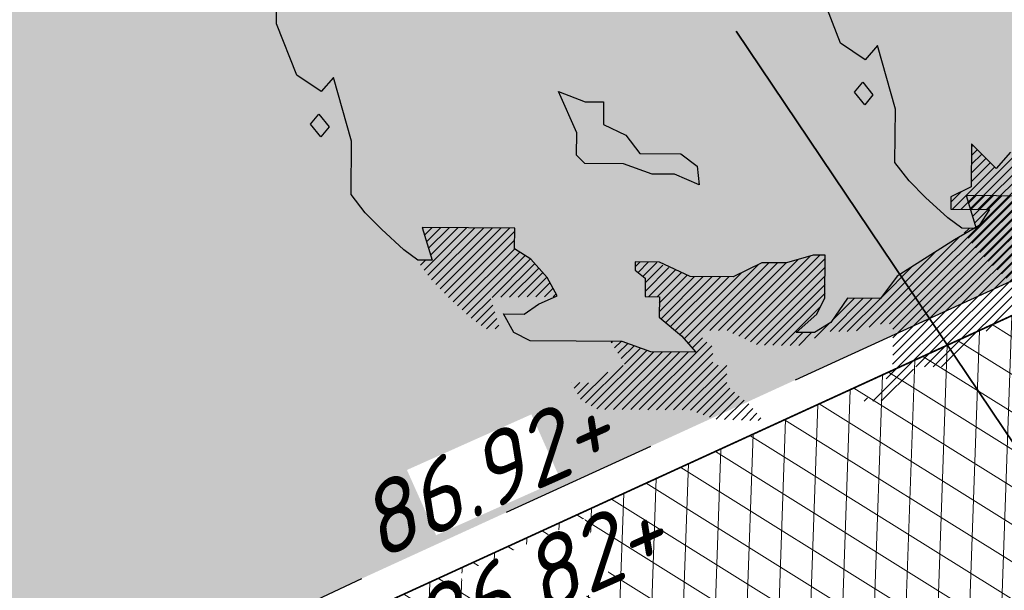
# Model space of a CAD drawing. Header units: metres. Extents: x 195696 to 514079, y 327475 to 328989.
# Tile 56 of 256: x 195936.64 to 195942.83, y 327633.71 to 327637.3. Entities that reach past the tile are written whole.
import ezdxf

# ---------------------------------------------------------------- set-up
doc = ezdxf.new("R2010")
doc.units = ezdxf.units.M
for name, pattern in [('RI-HWA', [7.4, 5, -2.4]), ('VH-RIJWIELPADBAND', [20, 8, -2, 2, -2, 0, -2, 2, -2]), ('VH-TROTTOIRBAND_180-200', [20, 10, -2, 2, -2, 2, -2])]:
    doc.linetypes.add(name, pattern=pattern)
for name, color, linetype, lineweight in [('N-WE-GR-BOOM-S', 74, 'Continuous', 25), ('N-WE-GR-GRAS-A-250', 62, 'Continuous', 18), ('N-WE-GW-TALUD-G', 6, 'Continuous', 18), ('N-WE-RI-HWA_RIOOLLEIDING_BETON_400-G', 150, 'RI-HWA', 35), ('N-WE-VH-GESLOTENVERHARDING-A-200', 252, 'Continuous', 18), ('N-WE-VH-HERSTRATEN-A-200', 252, 'Continuous', 18), ('N-WE-VH-KANTOPSLUITING_OPSLUITBAND_100X200-G', 5, 'Continuous', 13), ('N-WE-VH-KANTOPSLUITING_RIJWIELPADBAND_40 120_250-G', 1, 'VH-RIJWIELPADBAND', 35), ('N-WE-VH-KANTOPSLUITING_TROTTOIRBAND_180 200_250-G', 6, 'VH-TROTTOIRBAND_180-200', 25), ('N-WE-VH-KANTOPSLUITING_VOORKANTBAND-G', 2, 'Continuous', 35), ('N-WE-VH-KANTVERHARDING-G', 5, 'Continuous', 35), ('N-WE-VH-OPENVERHARDING_BETONSTRAATSTEEN_ROOD-A', 13, 'Continuous', 18), ('N-WE-VH-TEGEL-A', 252, 'Continuous', 18), ('X-XX-AL-T18', 7, 'Continuous', 18), ('X-XX-AL-T25', 7, 'Continuous', 25)]:
    doc.layers.add(name, color=color, linetype=linetype, lineweight=lineweight)
doc.styles.add('NLCS-ISO-M250-T18_CURSIEF', font='NLCS-ISO.ttf', dxfattribs={"oblique": 15, "height": 0.45})
doc.styles.add('NLCS-ISO-M250-T25', font='NLCS-ISO.ttf', dxfattribs={"height": 0.625})
pattern_1 = [(0, (0, 0), (0.5, 0.5), [0.125, -0.375]), (0, (0.275, 0.3), (0.5, 0.5), [0.125, -0.375]), (90, (0.05, 0.175), (-0.5, 0.5), [0.125, -0.375]), (90, (0.25, 0.35), (-0.5, 0.5), [0.125, -0.375]), (45, (0.1, 0.35), (0, 0.5000000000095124), [0.125, -0.582106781]), (135, (0.275, 0), (-0.5000000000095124, 0), [0.125, -0.582106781]), (26.56505119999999, (0.125, 0.15), (0.5000000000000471, 2.000322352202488e-10), [0.125, -0.9930339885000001]), (26.56505119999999, (0.35, 0.4), (0.5000000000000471, 2.000322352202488e-10), [0.125, -0.9930339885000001]), (63.43494882, (0.35, 0), (2.54993137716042e-11, 0.500000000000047), [0.125, -0.9930339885]), (63.43494882, (0.125, 0.225), (2.54993137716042e-11, 0.500000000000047), [0.125, -0.9930339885]), (63.43494882, (0.3, 0.1), (2.54993137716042e-11, 0.500000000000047), [0.125, -0.9930339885]), (116.5650512, (0, 0.275), (-2.000324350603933e-10, 0.500000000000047), [0.125, -0.9930339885]), (153.43494882, (0.1, 0.07500000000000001), (-0.500000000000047, 2.549949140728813e-11), [0.125, -0.9930339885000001])]

# ---------------------------------------------------------------- blocks, each defined once
blk = doc.blocks.new('SGR-BOOM_27')
for p, q in [((-5.131199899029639, -0.8328113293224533), (-5.122943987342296, 0.2732229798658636)), ((-4.878804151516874, -1.477755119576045), (-5.131199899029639, -0.8328113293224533)), ((-4.571691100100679, -1.6858479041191), (-4.878804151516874, -1.477755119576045)), ((-4.416006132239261, -1.5069564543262), (-4.571691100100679, -1.6858479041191)), ((-4.19050640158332, -2.310330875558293), (-4.416006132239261, -1.5069564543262)), ((-1.355897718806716, -2.202925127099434), (-1.583506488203, -1.682481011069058)), ((-1.583506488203, -1.682481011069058), (-1.250079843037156, -1.813597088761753)), ((3.587653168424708, -3.165946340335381), (5.039930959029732, -1.713668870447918)), ((-1.250079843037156, -1.813597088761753), (-1.01860001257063, -1.815336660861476)), ((-1.01860001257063, -1.815336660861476), (-1.020718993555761, -2.098264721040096)), ((3.695697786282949, -3.166753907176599), (5.043018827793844, -1.819432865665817)), ((3.803747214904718, -3.167558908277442), (5.119381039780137, -1.851924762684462)), ((-4.70336779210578, -2.096436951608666), (-4.599522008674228, -1.968597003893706)), ((-4.599522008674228, -1.968597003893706), (-4.472093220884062, -2.128170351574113)), ((2.465136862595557, -4.615023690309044), (5.195753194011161, -1.884407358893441)), ((2.579274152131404, -4.609745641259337), (5.272115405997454, -1.916906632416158)), ((2.618776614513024, -5.005660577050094), (5.655375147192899, -1.96906685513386)), ((2.621242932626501, -4.676630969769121), (5.346833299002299, -1.951038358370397)), ((3.479608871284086, -3.165131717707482), (4.778799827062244, -1.865945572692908)), ((-4.575953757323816, -2.256010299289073), (-4.70336779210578, -2.096436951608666)), ((-1.020718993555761, -2.098264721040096), (-0.7387601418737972, -2.233278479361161)), ((2.620415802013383, -4.786312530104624), (5.346011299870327, -2.060712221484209)), ((-4.472093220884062, -2.128170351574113), (-4.575953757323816, -2.256010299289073)), ((-1.358011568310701, -2.485882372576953), (-1.355897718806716, -2.202925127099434)), ((2.619593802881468, -4.895986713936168), (5.345184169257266, -2.170398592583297)), ((-4.195507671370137, -2.979097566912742), (-4.19050640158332, -2.310330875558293)), ((-0.7387601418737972, -2.233278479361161), (-0.5604459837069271, -2.466116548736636)), ((3.611882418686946, -2.34299916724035), (3.607844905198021, -2.8831603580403)), ((3.739521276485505, -2.472556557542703), (3.611882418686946, -2.34299916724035)), ((-0.5604459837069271, -2.466116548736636), (-0.04600890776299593, -2.469965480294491)), ((-0.04600890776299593, -2.469965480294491), (0.1585992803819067, -2.62583903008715)), ((3.609963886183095, -2.599356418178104), (3.73814636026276, -2.471171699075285)), ((3.610786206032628, -2.48968223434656), (3.684124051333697, -2.416342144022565)), ((3.611603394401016, -2.380008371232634), (3.630106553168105, -2.361504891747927)), ((3.918231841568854, -2.653958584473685), (3.739521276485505, -2.472556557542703)), ((4.099834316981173, -2.449536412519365), (3.918231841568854, -2.653958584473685)), ((-1.255888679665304, -2.58953476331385), (-1.358011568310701, -2.485882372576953)), ((-0.7671779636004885, -2.593190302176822), (-1.255888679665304, -2.58953476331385)), ((-0.4080445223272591, -2.724499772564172), (-0.7671779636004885, -2.593190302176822)), ((3.608324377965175, -2.818704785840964), (3.846195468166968, -2.580838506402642)), ((3.609146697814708, -2.709030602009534), (3.79216834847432, -2.526008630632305)), ((-0.1251068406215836, -2.726608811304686), (-0.4080445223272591, -2.724499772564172)), ((0.1585992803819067, -2.62583903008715), (0.1825934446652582, -2.857531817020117)), ((3.371559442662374, -3.164326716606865), (3.900212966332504, -2.63566806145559)), ((0.1825934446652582, -2.857531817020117), (-0.1251068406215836, -2.726608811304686)), ((3.349150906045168, -3.077880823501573), (3.48223683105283, -2.944792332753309)), ((3.607844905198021, -2.8831603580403), (3.349669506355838, -3.009835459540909)), ((-4.017198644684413, -3.211947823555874), (-4.195507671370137, -2.979097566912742)), ((3.349669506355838, -3.009835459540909), (3.348504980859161, -3.164152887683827)), ((-3.812952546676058, -3.41925966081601), (-4.017198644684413, -3.211947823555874)), ((3.348504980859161, -3.164152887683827), (3.837215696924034, -3.167808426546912)), ((3.837215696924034, -3.167808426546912), (3.707075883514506, -3.372624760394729)), ((2.617959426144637, -5.115334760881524), (4.462374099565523, -3.270915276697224)), ((-3.531947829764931, -3.678582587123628), (-3.812952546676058, -3.41925966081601)), ((-2.136579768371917, -3.40608073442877), (-3.298344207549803, -3.397384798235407)), ((-3.298344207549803, -3.397384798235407), (-3.172814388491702, -3.809884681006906)), ((-3.294992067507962, -3.408417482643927), (-3.284064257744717, -3.397494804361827)), ((-3.275431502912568, -3.933139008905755), (-2.743827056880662, -3.401534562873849)), ((-3.269593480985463, -3.491878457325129), (-3.176014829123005, -3.398302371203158)), ((-3.244189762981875, -3.575336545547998), (-3.067970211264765, -3.399107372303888)), ((-3.228221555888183, -3.994783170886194), (-2.63578757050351, -3.402349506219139)), ((-3.218795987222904, -3.658794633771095), (-2.959925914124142, -3.399921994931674)), ((-3.19340221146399, -3.742253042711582), (-2.851876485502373, -3.400729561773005)), ((-3.181011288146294, -4.056432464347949), (-2.527738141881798, -3.403156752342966)), ((-3.129127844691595, -4.113400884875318), (-2.41968871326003, -3.403964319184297)), ((-3.075110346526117, -4.168237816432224), (-2.311639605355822, -3.404769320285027)), ((-3.021088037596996, -4.223074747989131), (-2.203599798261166, -3.405584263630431)), ((-2.967070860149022, -4.277912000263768), (-2.136893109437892, -3.44773168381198)), ((-2.13850792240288, -3.663284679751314), (-2.136579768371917, -3.40608073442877)), ((2.5382691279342, -5.30387435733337), (4.461556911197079, -3.380596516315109)), ((3.707075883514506, -3.372624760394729), (3.397070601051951, -3.550363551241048)), ((-2.910699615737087, -4.330397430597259), (-2.137715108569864, -3.557405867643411)), ((2.320736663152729, -4.650569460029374), (3.453021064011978, -3.518285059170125)), ((2.367648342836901, -5.583362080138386), (4.460734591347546, -3.490270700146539)), ((3.397070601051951, -3.550363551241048), (2.673395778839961, -4.007969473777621)), ((-3.352855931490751, -3.808531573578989), (-3.531947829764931, -3.678582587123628)), ((-2.854088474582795, -4.382640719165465), (-2.136202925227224, -3.664752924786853)), ((-2.797482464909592, -4.43488432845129), (-2.069647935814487, -3.707052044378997)), ((-1.933694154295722, -3.793441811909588), (-2.13850792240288, -3.663284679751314)), ((2.165345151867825, -4.697109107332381), (3.165918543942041, -3.696528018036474)), ((2.909739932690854, -5.150122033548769), (4.45991259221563, -3.599952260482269)), ((-3.172814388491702, -3.809884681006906), (-3.352855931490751, -3.808531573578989)), ((-3.3226417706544, -3.871494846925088), (-3.260383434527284, -3.809236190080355)), ((-2.740871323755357, -4.487127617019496), (-2.003087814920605, -3.749344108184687)), ((-2.421166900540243, -4.276284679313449), (-1.936532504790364, -3.791648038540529)), ((-1.729658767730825, -4.026472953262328), (-1.933694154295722, -3.793441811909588)), ((-0.6220927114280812, -3.828968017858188), (-0.6228560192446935, -3.931854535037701)), ((-0.622572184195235, -3.892797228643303), (-0.5592176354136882, -3.829445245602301)), ((-0.3134283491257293, -3.831285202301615), (-0.6220927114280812, -3.828968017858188)), ((-0.5841954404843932, -3.963277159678), (-0.4511733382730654, -3.830257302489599)), ((-0.5241295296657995, -4.012065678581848), (-0.3494564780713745, -3.837394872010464)), ((0.07104979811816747, -4.014231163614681), (-0.3134283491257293, -3.831285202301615)), ((0.5345431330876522, -4.695080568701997), (1.431349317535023, -3.79826925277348)), ((0.6092558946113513, -4.729226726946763), (1.586760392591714, -3.751722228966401)), ((0.6830196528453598, -4.764319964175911), (1.703853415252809, -3.743481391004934)), ((0.7567786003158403, -4.799410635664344), (1.770467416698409, -3.785724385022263)), ((1.616465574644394, -3.742820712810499), (1.281301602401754, -3.843216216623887)), ((1.770785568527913, -3.743985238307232), (1.616465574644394, -3.742820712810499)), ((1.766743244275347, -4.284124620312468), (1.770785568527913, -3.743985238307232)), ((-2.311076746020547, -4.275048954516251), (-1.885045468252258, -3.849017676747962)), ((-2.200991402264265, -4.273815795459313), (-1.834223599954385, -3.90704799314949)), ((-0.6228560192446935, -3.931854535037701), (-0.4950163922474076, -4.035714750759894)), ((-0.4962643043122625, -4.201914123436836), (-0.196198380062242, -3.901845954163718)), ((-0.4954423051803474, -4.092235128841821), (-0.2728248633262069, -3.869618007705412)), ((-0.4530280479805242, -4.267532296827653), (-0.1195670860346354, -3.934068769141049)), ((-0.003981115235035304, -4.798182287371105), (0.9346668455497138, -3.859534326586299)), ((0.04640489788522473, -4.856652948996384), (1.061488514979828, -3.841569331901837)), ((0.3184638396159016, -4.693446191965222), (1.169533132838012, -3.84238170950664)), ((0.4265033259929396, -4.694260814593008), (1.277577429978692, -3.843189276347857)), ((0.9726423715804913, -3.840899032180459), (0.6112087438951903, -4.018251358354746)), ((0.8305420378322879, -4.834501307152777), (1.769650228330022, -3.895398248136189)), ((1.281301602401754, -3.843216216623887), (0.9726423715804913, -3.840899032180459)), ((2.469169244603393, -4.284430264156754), (2.869841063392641, -3.883756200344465)), ((-2.090906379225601, -4.272587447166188), (-1.783411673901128, -3.965090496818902)), ((-1.980811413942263, -4.271346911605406), (-1.732590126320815, -4.023127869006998)), ((-1.602778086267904, -4.258946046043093), (-1.729658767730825, -4.026472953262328)), ((-0.4950163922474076, -4.035714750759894), (-0.4967537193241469, -4.267201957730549)), ((-0.3449834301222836, -4.268344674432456), (-0.04294060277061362, -3.966299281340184)), ((-0.3181361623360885, -4.459208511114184), (0.1264229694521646, -4.014644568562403)), ((-0.3173093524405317, -4.349529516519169), (0.03369582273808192, -3.998519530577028)), ((-0.2952580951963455, -4.545184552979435), (0.2344772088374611, -4.015452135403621)), ((-0.2357986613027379, -4.594579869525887), (0.3425263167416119, -4.016259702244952)), ((-0.1763443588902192, -4.643975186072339), (0.4505757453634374, -4.017059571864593)), ((-0.1168804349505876, -4.693370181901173), (0.5586251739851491, -4.017864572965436)), ((-0.05742100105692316, -4.742765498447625), (0.7209364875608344, -3.964415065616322)), ((0.6112087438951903, -4.018251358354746), (0.07104979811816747, -4.014231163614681)), ((0.9043009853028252, -4.869599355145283), (1.768827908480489, -4.005072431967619)), ((2.673395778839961, -4.007969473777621), (2.465513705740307, -4.289373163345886)), ((3.01777973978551, -5.150934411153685), (4.199921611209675, -3.968795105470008)), ((3.125828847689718, -5.151741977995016), (4.249240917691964, -4.028335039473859)), ((3.233868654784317, -5.15255692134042), (4.357280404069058, -4.029142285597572)), ((3.793989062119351, -4.701288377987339), (4.465325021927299, -4.029957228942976)), ((-1.870726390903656, -4.27011856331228), (-1.69343981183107, -4.092834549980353)), ((-1.760636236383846, -4.268882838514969), (-1.655004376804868, -4.163250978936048)), ((1.004114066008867, -4.878640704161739), (1.768005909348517, -4.114746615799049)), ((-2.684255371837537, -4.539370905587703), (-2.437727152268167, -4.292842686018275)), ((-1.835040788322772, -4.360073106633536), (-1.602778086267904, -4.258946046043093)), ((-1.650546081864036, -4.267649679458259), (-1.616568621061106, -4.233674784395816)), ((-0.4967537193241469, -4.267201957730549), (-0.3167025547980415, -4.268552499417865)), ((-0.3167025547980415, -4.268552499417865), (-0.318635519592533, -4.525756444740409)), ((1.112163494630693, -4.879448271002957), (1.767183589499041, -4.224425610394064)), ((1.662320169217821, -4.489134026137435), (1.766743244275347, -4.284124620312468)), ((1.831120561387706, -4.704765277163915), (2.248142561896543, -4.28774584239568)), ((2.049680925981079, -4.286250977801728), (1.841593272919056, -4.593373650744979)), ((1.858271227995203, -4.568757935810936), (2.14009826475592, -4.286933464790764)), ((1.939169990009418, -4.705570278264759), (2.356182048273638, -4.288553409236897)), ((2.047224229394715, -4.70637046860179), (2.464226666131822, -4.289368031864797)), ((2.465513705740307, -4.289373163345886), (2.049680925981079, -4.286250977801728)), ((-2.621546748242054, -4.585518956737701), (-2.412333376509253, -4.37630109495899)), ((-2.016061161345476, -4.487340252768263), (-1.835040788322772, -4.360073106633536)), ((1.220207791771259, -4.880255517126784), (1.715251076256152, -4.385212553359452)), ((-2.558466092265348, -4.631292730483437), (-2.386939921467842, -4.459761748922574)), ((-2.490751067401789, -4.672432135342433), (-2.361541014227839, -4.543227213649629)), ((-2.277554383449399, -4.485375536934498), (-2.016061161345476, -4.487340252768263)), ((-2.146401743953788, -4.717875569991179), (-2.277554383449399, -4.485375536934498)), ((-0.318635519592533, -4.525756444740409), (-0.03742041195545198, -4.759374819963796)), ((1.403361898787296, -4.718695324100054), (1.662320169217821, -4.489134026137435)), ((-2.382706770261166, -4.673239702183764), (-2.336152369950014, -4.626685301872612)), ((1.841593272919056, -4.593373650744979), (1.634876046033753, -4.720447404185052)), ((1.636446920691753, -4.790582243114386), (1.820990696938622, -4.606043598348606)), ((-1.94139201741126, -4.822301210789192), (-2.146401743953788, -4.717875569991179)), ((-0.7839293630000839, -4.830948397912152), (-1.94139201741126, -4.822301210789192)), ((-0.9220460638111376, -4.845404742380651), (-0.9066795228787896, -4.83003820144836)), ((-0.03742041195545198, -4.759374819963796), (0.1410797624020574, -4.966493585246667)), ((0.0967960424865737, -4.915118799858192), (0.2282033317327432, -4.783714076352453)), ((1.328252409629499, -4.881067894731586), (1.489961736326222, -4.719358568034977)), ((1.634876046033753, -4.720447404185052), (1.403361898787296, -4.718695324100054)), ((1.436297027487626, -4.88188283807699), (1.598001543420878, -4.720178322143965)), ((-1.175254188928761, -5.642887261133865), (-0.475925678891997, -4.943561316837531)), ((-0.8806398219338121, -4.912855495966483), (-0.798625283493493, -4.830845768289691)), ((-0.8392387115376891, -4.980308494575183), (-0.7150642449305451, -4.856129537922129)), ((-0.7978376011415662, -5.047766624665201), (-0.6353498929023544, -4.885276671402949)), ((-0.4247859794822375, -4.962257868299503), (-0.7839293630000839, -4.830948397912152)), ((-0.7564313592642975, -5.115210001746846), (-0.5556403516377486, -4.914421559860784)), ((-0.5692400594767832, -5.690006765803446), (0.2816236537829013, -4.839143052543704)), ((-0.4611906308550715, -5.690814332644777), (0.341689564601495, -4.887931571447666)), ((-1.103139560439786, -5.679627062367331), (-0.3860567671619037, -4.962549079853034)), ((-1.001427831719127, -5.686772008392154), (-0.2780124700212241, -4.963361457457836)), ((-0.8933784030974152, -5.687586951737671), (-0.1699678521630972, -4.964169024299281)), ((-0.7853337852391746, -5.688394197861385), (-0.06192323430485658, -4.964983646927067)), ((-0.6772846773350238, -5.689199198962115), (0.04612587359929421, -4.965788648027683)), ((0.1410797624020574, -4.966493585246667), (-0.4247859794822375, -4.962257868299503)), ((-0.3531412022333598, -5.691621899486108), (0.355323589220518, -4.983156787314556)), ((-1.247368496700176, -5.606147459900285), (-0.7733148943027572, -5.132093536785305)), ((-0.2450920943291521, -5.692426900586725), (0.3545015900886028, -5.092828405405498)), ((-0.1370474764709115, -5.693234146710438), (0.4246585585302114, -5.131535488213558)), ((-0.02900317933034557, -5.694049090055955), (0.5327076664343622, -5.132340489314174)), ((2.475687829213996, -5.584167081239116), (2.881395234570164, -5.178461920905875)), ((-1.308526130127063, -5.558450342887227), (-0.966153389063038, -5.216082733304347)), ((0.07590449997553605, -5.698000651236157), (0.5334469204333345, -5.240448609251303)), ((-1.426318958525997, -5.349682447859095), (-1.425839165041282, -5.349200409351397)), ((-1.387051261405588, -5.41927174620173), (-1.317784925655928, -5.350000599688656)), ((-1.347788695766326, -5.488861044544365), (-1.209730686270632, -5.350800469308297)), ((0.1556092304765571, -5.727145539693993), (0.5326345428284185, -5.350122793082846)), ((0.2353235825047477, -5.756285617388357), (0.5704141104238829, -5.421195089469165)), ((0.3150382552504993, -5.785425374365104), (0.6298735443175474, -5.470590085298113)), ((0.3985992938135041, -5.810723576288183), (0.6893278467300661, -5.519992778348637)), ((0.5039765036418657, -5.814198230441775), (0.7487917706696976, -5.569380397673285)), ((2.259598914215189, -5.582554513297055), (2.301073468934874, -5.541077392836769)), ((0.6093588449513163, -5.817675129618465), (0.8082512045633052, -5.618775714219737)), ((0.7147360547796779, -5.821149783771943), (0.8594495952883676, -5.676433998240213)), ((0.8201183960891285, -5.824627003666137), (0.9098455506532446, -5.734899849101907)), ((0.9254907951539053, -5.828103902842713), (0.9602366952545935, -5.793363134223))]:
    blk.add_line(p, q)

msp = doc.modelspace()

# ---------------------------------------------------------------- hatches: boundary and pattern name
at = {"layer": 'N-WE-GR-GRAS-A-250', "lineweight": 0}
h = msp.add_hatch(dxfattribs=at)
h.set_pattern_fill('AGR-GRAS_02-SO', color=256, scale=0.05, pattern_type=2)
h.set_pattern_definition(pattern_1)
edge = h.paths.add_edge_path(flags=17)
edge.add_arc((195894.559118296, 327628.0008672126), 2.00000000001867, 141.4672806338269, 205.6254233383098)
edge.add_line((195892.7558368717, 327627.1358954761), (195893.6442734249, 327625.2836949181))
edge.add_line((195893.6442734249, 327625.2836949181), (195903.1995377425, 327629.2377206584))
edge.add_line((195903.1995377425, 327629.2377206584), (195901.9728150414, 327631.3262218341))
edge.add_line((195901.9728150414, 327631.3262218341), (195892.9946132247, 327629.2467901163))
edge = h.paths.add_edge_path()
edge.add_arc((195894.559118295, 327628.0008672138), 1.999999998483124, 114.1582394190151, 205.6254233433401)
edge.add_line((195892.7558368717, 327627.1358954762), (195893.6442734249, 327625.283694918))
edge.add_line((195893.6442734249, 327625.283694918), (195888.7015997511, 327623.1984623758))
edge.add_line((195888.7015997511, 327623.1984623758), (195889.2842258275, 327621.9323330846))
edge.add_line((195889.2842258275, 327621.9323330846), (195891.6600081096, 327616.7851886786))
edge.add_arc((195897.7335764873, 327603.552450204), 14.56000001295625, 109.5185303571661, 114.65419813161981, ccw=False)
edge.add_arc((195898.4012773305, 327603.225723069), 15.10000000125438, 98.33438612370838, 111.4926544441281, ccw=False)
edge.add_line((195896.2125317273, 327618.1662515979), (195896.9700282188, 327618.3502061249))
edge.add_arc((195895.0962950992, 327626.0659513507), 7.940000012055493, 283.6497829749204, 306.4932178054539)
edge.add_line((195899.8184324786, 327619.6827688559), (195901.0766474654, 327620.613568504))
edge.add_arc((196065.2309153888, 327394.0238279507), 279.802670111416, 123.9376761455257, 125.92167150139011, ccw=False)
edge.add_arc((196052.4705127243, 327415.9658439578), 254.4799999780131, 116.04817992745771, 124.3121944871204, ccw=False)
edge.add_arc((196065.230915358, 327394.0238282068), 279.8026698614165, 114.4387036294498, 116.42269830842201, ccw=False)
edge.add_line((195949.4710925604, 327648.7574095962), (195977.2456928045, 327661.0463759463))
edge.add_line((195977.2456928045, 327661.0463759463), (195976.1714002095, 327663.921825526))
edge.add_line((195976.1714002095, 327663.921825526), (195975.1513113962, 327666.3509349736))
edge.add_line((195975.1513113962, 327666.3509349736), (195928.3581608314, 327645.3531347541))
edge.add_line((195928.3581608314, 327645.3531347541), (195893.7406020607, 327629.8257045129))
h = msp.add_hatch(dxfattribs=at)
h.set_pattern_fill('AGR-GRAS_02-SO', color=256, scale=0.05, pattern_type=2)
h.set_pattern_definition(pattern_1)
edge = h.paths.add_edge_path()
edge.add_arc((196043.198166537, 327406.4101503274), 250.2000000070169, 119.0445295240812, 125.0100958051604)
edge.add_arc((196048.5765314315, 327398.7319291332), 259.5745341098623, 125.0100958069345, 125.4128280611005)
edge.add_line((195898.1625222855, 327610.2846757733), (195897.9779617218, 327610.5432479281))
edge.add_arc((195896.3602316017, 327616.1046272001), 5.791890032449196, 232.0050728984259, 286.2190000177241, ccw=False)
edge.add_arc((195892.9791202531, 327611.7771308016), 0.3001568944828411, 121.9578263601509, 232.1130221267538, ccw=False)
edge.add_arc((195864.8525568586, 327667.5920542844), 62.20236465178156, 296.7195791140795, 297.6407080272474)
edge.add_arc((195887.4424593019, 327609.3265491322), 7.019852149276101, 26.77204193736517, 27.58824522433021)
edge.add_arc((195897.7378259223, 327603.5379229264), 9.915119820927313, 103.65383488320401, 114.25858670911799, ccw=False)
edge.add_line((195895.397309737, 327613.1728378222), (195898.0697254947, 327613.8218216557))
edge.add_arc((195895.0962951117, 327626.0659513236), 12.59999998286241, 283.6497829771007, 306.4932178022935)
edge.add_line((195902.5898632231, 327615.9364677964), (195903.8480782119, 327616.867267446))
edge.add_arc((196052.470512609, 327415.965843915), 249.8999999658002, 120.18018763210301, 126.4932178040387, ccw=False)
edge.add_arc((196052.470512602, 327415.9658439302), 249.8999999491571, 113.8671573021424, 120.1801876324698, ccw=False)
edge.add_line((195951.3566099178, 327644.4959046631), (195978.0309411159, 327656.2980532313))
edge.add_line((195978.0309411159, 327656.2980532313), (195978.0714028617, 327656.2066046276))
edge.add_line((195978.0714028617, 327656.2066046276), (195978.9858888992, 327656.6112220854))
edge.add_line((195978.9858888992, 327656.6112220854), (195980.4815068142, 327653.2309386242))
edge.add_line((195980.4815068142, 327653.2309386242), (195980.204127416, 327653.1082111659))
edge.add_line((195980.204127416, 327653.1082111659), (195980.3317623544, 327652.8280505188))
edge.add_line((195980.3317623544, 327652.8280505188), (195938.8944765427, 327633.8321814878))
edge.add_arc((196043.19817787, 327406.4101268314), 250.2000260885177, 114.637844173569, 119.0445291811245)
h = msp.add_hatch(dxfattribs=at)
h.set_pattern_fill('AGR-GRAS_02-SO', color=256, scale=0.05, pattern_type=2)
h.set_pattern_definition(pattern_1)
edge = h.paths.add_edge_path()
edge.add_line((195903.9956943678, 327603.2060220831), (195904.183198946, 327602.9449699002))
edge.add_arc((195908.906000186, 327599.578198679), 5.800000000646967, 144.5158446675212, 197.0040277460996)
edge.add_arc((195903.6464528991, 327597.9697998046), 0.3000195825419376, 197.0059274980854, 304.7222992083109)
edge.add_line((195903.8173438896, 327597.7232069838), (195904.6297932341, 327598.3062387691))
edge.add_line((195904.6297932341, 327598.3062387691), (195904.6880964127, 327598.2249938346))
edge.add_arc((195874.6411075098, 327639.2375554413), 50.84143734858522, 306.2275834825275, 317.1015318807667)
edge.add_arc((195926.866324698, 327592.0628251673), 19.55377332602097, 122.68359516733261, 140.0077437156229, ccw=False)
edge.add_arc((196178.5579974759, 327200.510303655), 485.0235024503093, 120.53702746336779, 122.73109156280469, ccw=False)
edge.add_arc((196102.5093254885, 327329.4247478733), 335.3494083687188, 114.9861992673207, 120.5370274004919, ccw=False)
edge.add_line((195960.857752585, 327633.3886562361), (195976.960680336, 327641.2572951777))
edge.add_line((195976.960680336, 327641.2572951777), (195975.8979426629, 327643.4321551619))
edge.add_line((195975.8979426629, 327643.4321551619), (195941.6875728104, 327627.7421393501))
edge.add_arc((196043.197863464, 327406.4100114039), 243.499999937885, 114.6377677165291, 117.7694669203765)
edge.add_arc((195952.9500934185, 327577.8014638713), 49.79999999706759, 117.7694669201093, 133.4711233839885)
edge.add_arc((195884.151202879, 327650.3735842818), 50.20000000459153, 302.8422075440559, 313.47112338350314, ccw=False)
edge.add_arc((196024.1603589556, 327433.4729748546), 207.9635879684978, 122.8422077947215, 124.478979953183)
edge.add_arc((196113.5382223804, 327305.295721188), 364.223308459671, 124.6544697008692, 125.1215785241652)
at = {"layer": 'N-WE-VH-GESLOTENVERHARDING-A-200', "lineweight": 0}
h = msp.add_hatch(dxfattribs=at)
h.set_pattern_fill('AVH-GESLOTEN-SOD', color=256, scale=0.1, angle=28, pattern_type=2)
h.set_pattern_definition([(87.99999999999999, (0, 0), (-0.1998781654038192, 0.006979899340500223), []), (148, (0, 0), (-0.1059838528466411, -0.1696096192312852), [])])
edge = h.paths.add_edge_path()
edge.add_arc((196043.1978634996, 327406.4100113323), 243.7000000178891, 114.6377677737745, 117.7694669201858)
edge.add_arc((195952.9500934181, 327577.8014638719), 49.99999999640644, 117.769466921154, 133.471123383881)
edge.add_arc((195884.1512031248, 327650.3735845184), 50.00000000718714, 306.4912656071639, 313.4711229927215, ccw=False)
edge.add_line((195913.8862149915, 327610.1762080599), (195909.2428863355, 327617.4930319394))
edge.add_arc((196043.1953181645, 327406.4153922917), 249.9940478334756, 114.63775157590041, 122.39970749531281, ccw=False)
edge.add_line((195938.9778525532, 327633.6503891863), (196015.1880523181, 327668.6029268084))
edge.add_arc((195990.1752496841, 327723.1406174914), 60.00000000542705, 294.6377677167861, 307.6954955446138)
edge.add_line((196026.8631397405, 327675.6643210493), (196030.3420670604, 327668.7281570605))
edge.add_line((196030.3420670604, 327668.7281570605), (196027.0168718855, 327667.1070542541))
edge.add_line((196027.0168718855, 327667.1070542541), (196016.1131317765, 327662.0962125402))
edge.add_line((196016.1131317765, 327662.0962125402), (195941.6041967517, 327627.9239316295))
at = {"layer": 'N-WE-VH-HERSTRATEN-A-200', "lineweight": 0}
h = msp.add_hatch(dxfattribs=at)
h.set_pattern_fill('AVH-HERSTRATEN-SOD', color=256, scale=0.2, angle=26.57, pattern_type=2)
h.set_pattern_definition([(86.57000000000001, (195915.4831970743, 327624.8546070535), (-0.1996417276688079, 0.01196580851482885), [])])
edge = h.paths.add_edge_path()
edge.add_line((195975.5447569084, 327665.4196369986), (195979.9144058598, 327667.349492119))
edge.add_line((195979.9144058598, 327667.349492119), (195979.877, 327667.411))
edge.add_arc((195979.9212362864, 327667.8722738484), 0.4633901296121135, 204.9231770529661, 264.5220715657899, ccw=False)
edge.add_line((195979.501, 327667.677), (195976.296, 327674.723))
edge.add_line((195976.296, 327674.723), (195976.295, 327674.763))
edge.add_line((195976.295, 327674.763), (195975.4843143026, 327678.5424044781))
edge.add_line((195975.4843143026, 327678.5424044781), (195972.73, 327677.2939999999))
edge.add_line((195972.73, 327677.2939999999), (195926.405, 327656.297))
edge.add_line((195926.405, 327656.297), (195882.549, 327636.431))
edge.add_line((195882.549, 327636.431), (195884.689, 327631.956))
edge.add_line((195884.689, 327631.956), (195886.282, 327632.689))
edge.add_arc((195886.448, 327631.8359999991), 0.8690023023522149, 78.98747017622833, 101.01252982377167, ccw=False)
edge.add_line((195886.614, 327632.689), (195894.031, 327636.115))
edge.add_line((195894.031, 327636.115), (195894.05, 327636.124))
edge.add_line((195894.05, 327636.124), (195899.109, 327638.431))
edge.add_line((195899.109, 327638.431), (195910.294, 327643.542))
edge.add_line((195910.294, 327643.542), (195916.7165272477, 327646.435513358))
edge.add_arc((195917.1586417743, 327645.5148926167), 1.021277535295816, 91.04590013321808, 115.65195938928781, ccw=False)
edge.add_line((195917.14, 327646.536), (195927.892, 327651.503))
edge.add_line((195927.892, 327651.503), (195934.305, 327654.398))
edge.add_line((195934.305, 327654.398), (195934.416, 327654.448))
edge.add_line((195934.416, 327654.448), (195945.396, 327659.423))
edge.add_line((195945.396, 327659.423), (195951.838, 327662.336))
edge.add_arc((195952.2643381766, 327661.4622356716), 0.9722285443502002, 93.14492670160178, 116.00926088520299, ccw=False)
edge.add_line((195952.211, 327662.433), (195962.962, 327667.401))
edge.add_line((195962.962, 327667.401), (195968.097, 327669.671))
edge.add_arc((195969.9610096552, 327664.9667886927), 5.060052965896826, 46.282945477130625, 111.6155881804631, ccw=False)
edge.add_arc((195969.9542878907, 327664.6963484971), 5.263311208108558, 43.64465055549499, 48.265031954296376, ccw=False)
edge.add_arc((195970.1787225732, 327664.9496708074), 4.926145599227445, 33.08821904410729, 43.3141953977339, ccw=False)
edge.add_arc((195958.8602193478, 327657.5624091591), 18.44206666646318, 25.217092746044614, 33.11981405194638, ccw=False)
at = {"layer": 'N-WE-VH-OPENVERHARDING_BETONSTRAATSTEEN_ROOD-A', "lineweight": 0}
h = msp.add_hatch(dxfattribs=at)
h.set_pattern_fill('AVH-BSS_KEIFORMAAT_KEPER', color=256, scale=2, angle=26.56885433, pattern_type=2)
h.set_pattern_definition([(26.56885433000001, (195915.4831970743, 327624.8546070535), (0.09389615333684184, 0.2817507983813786), [0.63, -0.21]), (296.56885433, (195915.2953424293, 327625.2302540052), (0.09389615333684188, 0.2817507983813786), [0.63, -0.21])])
h.paths.add_polyline_path([(195983.8047951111, 327658.9620656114), (195982.7932514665, 327661.2482807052), (195978.0763189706, 327659.1612578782), (195950.3046045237, 327646.8735683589, 0.0551473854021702), (195902.301786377, 327618.9574783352), (195901.6726788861, 327618.4920785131), (195903.1594979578, 327616.4822603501), (195903.7886054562, 327616.9476601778, -0.05514738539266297), (195951.3161481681, 327644.587353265), (195979.0878626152, 327656.8750427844)])
h = msp.add_hatch(dxfattribs=at)
h.set_pattern_fill('AVH-BSS_KEIFORMAAT_KEPER', color=256, scale=2, angle=28.07844222, pattern_type=2)
h.set_pattern_definition([(28.07844222, (195918.8939923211, 327606.9957725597), (0.08644105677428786, 0.2841266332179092), [0.6299999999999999, -0.21]), (298.07844222, (195918.6963067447, 327607.3663402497), (0.08644105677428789, 0.2841266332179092), [0.63, -0.21])])
edge = h.paths.add_edge_path()
edge.add_line((195985.685783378, 327642.6269786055), (195984.6570284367, 327644.9067882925))
edge.add_line((195984.6570284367, 327644.9067882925), (195960.9, 327633.298))
edge.add_arc((196102.5055242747, 327329.431624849), 335.2415523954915, 114.9861068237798, 120.5382059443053)
edge.add_arc((196088.3640664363, 327350.1086381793), 310.2516950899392, 120.2291231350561, 123.4130898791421)
edge.add_line((195917.5173136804, 327609.0825777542), (195918.8939923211, 327606.9957725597))
edge.add_arc((196088.3640664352, 327350.1086381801), 307.7516950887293, 120.2278679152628, 123.4130898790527, ccw=False)
edge.add_arc((196102.5055242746, 327329.4316248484), 332.7415523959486, 114.98214642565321, 120.53936724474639, ccw=False)
edge.add_line((195961.9768437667, 327631.0416887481), (195985.685783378, 327642.6269786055))
at = {"layer": 'N-WE-VH-TEGEL-A', "lineweight": 0}
h = msp.add_hatch(dxfattribs=at)
h.set_pattern_fill('AVH-TEGEL_300X300_HALFST', color=256, angle=28.1124465, pattern_type=2)
h.set_pattern_definition([(28.1124465, (195900.9246258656, 327618.1874641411), (0.1939268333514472, 0.2736647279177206), [0.3, -0.3]), (118.1124465, (195900.9246258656, 327618.1874641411), (-0.264607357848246, -0.1413610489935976), [])])
edge = h.paths.add_edge_path()
edge.add_line((195931.2642428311, 327639.6588848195), (195916.0749299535, 327630.7349790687))
edge.add_arc((196052.4705126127, 327415.9658439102), 254.4199999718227, 122.4188137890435, 126.4932178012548)
edge.add_line((195901.1599093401, 327620.5010186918), (195899.9016943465, 327619.5702190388))
edge.add_line((195899.9016943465, 327619.5702190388), (195900.9722040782, 327618.1231499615))
edge.add_line((195900.9722040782, 327618.1231499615), (195902.1828408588, 327619.1182637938))
edge.add_arc((195796.015921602, 327894.0889229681), 294.7546066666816, 291.1117103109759, 291.1705718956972)
edge.add_arc((196052.4705126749, 327415.965843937), 252.619999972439, 113.8671573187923, 126.42698933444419, ccw=False)
edge.add_line((195950.2560504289, 327646.9833066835), (195977.9180265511, 327659.2224421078))
edge.add_line((195977.9180265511, 327659.2224421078), (195977.1897151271, 327660.8685169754))
edge.add_line((195977.1897151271, 327660.8685169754), (195949.5277390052, 327648.6293815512))
edge.add_arc((196052.4705126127, 327415.9658439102), 254.4199999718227, 113.8671573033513, 118.4506921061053)

# ---------------------------------------------------------------- linework, layer by layer
at = {"layer": 'N-WE-VH-KANTOPSLUITING_RIJWIELPADBAND_40 120_250-G', "flags": 128}
msp.add_lwpolyline([(195977.1330686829, 327660.9965450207), (195977.9180265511, 327659.2224421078), (195950.2560504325, 327646.9833066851, 0.0551473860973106), (195902.2304185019, 327619.053949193), (195900.9884458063, 327618.1351652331, -0.1255262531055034), (195896.4203449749, 327616.2724631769, 0.1166975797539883), (195890.7867330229, 327614.0888275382), (195887.5651578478, 327621.1438454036)], format="xyb", dxfattribs=at)
at = {"layer": 'N-WE-VH-KANTOPSLUITING_TROTTOIRBAND_180 200_250-G', "ltscale": 0.5, "flags": 128}
msp.add_lwpolyline([(195898.1625222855, 327610.2846757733, -0.001757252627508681), (195899.6532307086, 327611.3367015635, -0.04528874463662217), (195938.8947795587, 327633.832320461), (195980.3285802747, 327652.8352424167)], format="xyb", dxfattribs=at)
at = {"layer": 'N-WE-VH-KANTOPSLUITING_VOORKANTBAND-G', "flags": 128}
for points in [[(195977.2428070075, 327661.0450991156), (195978.0763189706, 327659.1612578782), (195950.3046045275, 327646.8735683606, 0.05514738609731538), (195902.3017858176, 327618.9574779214), (195901.0598131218, 327618.0386939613, -0.125526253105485), (195896.4367852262, 327616.153594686, 0.1194867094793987), (195890.7372641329, 327613.9082676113), (195887.456, 327621.094)], [(195884.6972281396, 327631.7407348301), (195887.2331336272, 327626.041972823), (195889.1571131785, 327621.8736613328), (195891.5917254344, 327616.5990614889), (195892.0123889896, 327616.7970939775, -0.0744647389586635), (195896.2684093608, 327618.0733112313, 0.1241957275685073), (195899.8887009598, 327619.5606068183), (195901.159908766, 327620.5010182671, -0.05514738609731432), (195949.5277390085, 327648.6293815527), (195977.1897151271, 327660.8685169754)], [(195977.9904793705, 327656.3895018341), (195951.316148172, 327644.5873532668, 0.05514738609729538), (195903.7886048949, 327616.9476597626), (195902.6115991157, 327616.076936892, -0.1000046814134), (195897.9479649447, 327613.8951591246), (195895.3737110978, 327613.2700134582, 0.04650292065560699), (195893.6184655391, 327612.6664977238, 0.04650292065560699)], [(195898.2784797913, 327610.1222484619, -0.001386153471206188), (195899.767974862, 327611.1728913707, -0.04528874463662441), (195938.9781555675, 327633.6505281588), (195980.4095110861, 327652.6523286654)]]:
    msp.add_lwpolyline(points, format="xyb", dxfattribs=at)
at = {"layer": 'N-WE-VH-KANTVERHARDING-G'}
msp.add_lwpolyline([(196015.1880523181, 327668.6029268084), (195938.9778525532, 327633.6503891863)], dxfattribs=at)

# ---------------------------------------------------------------- next in the draw order: texts
at = {"layer": 'X-XX-AL-T25', "ltscale": 5, "insert": (195918.334879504, 327636.2753413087), "char_height": 0.625, "attachment_point": 5, "rotation": 24.839305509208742, "style": 'NLCS-ISO-M250-T25', "bg_fill": 2}
msp.add_mtext_dynamic_manual_height_columns('wadibodem peil 85.80+ ', width=66.4609839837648, gutter_width=12.5, heights=[0], dxfattribs=at)

# ---------------------------------------------------------------- next in the draw order: linework, layer by layer
at = {"layer": 'N-WE-GW-TALUD-G', "flags": 128}
for points in [[(195975.2043032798, 327660.6024305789), (195949.3011532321, 327649.1414937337, 0.05736065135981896), (195899.0237673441, 327619.6049775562, -0.4736240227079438), (195896.0168876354, 327620.3373007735), (195892.7558368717, 327627.1358954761, -0.421733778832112), (195893.7406020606, 327629.8257045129), (195973.1002768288, 327665.4218544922, -0.4241303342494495), (195975.7702024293, 327664.3535113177), (195976.2464777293, 327663.1878967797, -0.4058443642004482)], [(195973.5102127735, 327662.0398952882, 1.000000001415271), (195973.0033041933, 327663.18557205, 0.008579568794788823), (195972.9750591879, 327663.1737128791), (195901.9728150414, 327631.3262218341), (195903.1995377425, 327629.2377206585), (195896.9506223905, 327624.9797620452, 0.3706814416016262), (195896.6120778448, 327623.7208848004), (195897.2932982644, 327622.3006856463, 0.4721766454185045), (195898.7929526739, 327621.9316856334, -0.05617398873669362), (195948.4919183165, 327650.9704658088)]]:
    msp.add_lwpolyline(points, format="xyb", close=True, dxfattribs=at)
at = {"layer": 'N-WE-RI-HWA_RIOOLLEIDING_BETON_400-G', "elevation": 87.429, "flags": 128}
msp.add_lwpolyline([(195937.0142212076, 327643.3707715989), (195950.0096490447, 327624.0284243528)], dxfattribs=at)
at = {"layer": 'N-WE-VH-KANTOPSLUITING_OPSLUITBAND_100X200-G', "flags": 128}
for points in [[(195884.7885907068, 327631.7813904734), (195887.3242165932, 327626.0832567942), (195889.2479079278, 327621.915569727), (195891.6402942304, 327616.7324526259), (195891.9697964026, 327616.8875697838, -0.07446473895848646), (195896.2541902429, 327618.1722951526, 0.1241957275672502), (195899.8292281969, 327619.6409995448), (195901.1004360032, 327620.5814109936, -0.05514738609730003), (195949.4872772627, 327648.7208301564), (195977.1492533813, 327660.9599655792)], [(195893.6642037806, 327612.5774269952, -0.04637556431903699), (195895.3973097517, 327613.1728378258), (195898.0697254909, 327613.8218216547, 0.0999194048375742), (195902.5864417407, 327615.9339375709, 8.443290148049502e-05), (195902.5899989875, 327615.9365682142), (195903.848077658, 327616.8672670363, -0.0551473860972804), (195951.3566099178, 327644.4959046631), (195978.0309411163, 327656.2980532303, 0.04637556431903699)]]:
    msp.add_lwpolyline(points, format="xyb", dxfattribs=at)

# ---------------------------------------------------------------- next in the draw order: block references
at = {"layer": 'N-WE-GR-BOOM-S', "xscale": 0.5, "yscale": 0.5, "zscale": 0.5}
for p in [(195944.2378502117, 327637.8921892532), (195940.8166535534, 327637.6911258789)]:
    msp.add_blockref('SGR-BOOM_27', p, dxfattribs=at)

# ---------------------------------------------------------------- next in the draw order: texts
at = {"layer": 'X-XX-AL-T18', "insert": (195939.9781213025, 327633.5740172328), "char_height": 0.45, "attachment_point": 8, "rotation": 24.085018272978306, "style": 'NLCS-ISO-M250-T18_CURSIEF', "bg_fill": 3, "box_fill_scale": 1, "bg_fill_color": 256, "bg_fill_transparency": 0}
msp.add_mtext_dynamic_manual_height_columns('86.82+', width=0.8572391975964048, gutter_width=4.5, heights=[0], dxfattribs=at)

# ---------------------------------------------------------------- next in the draw order: texts
at = {"layer": 'X-XX-AL-T18', "insert": (195939.6456301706, 327634.2305612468), "char_height": 0.45, "attachment_point": 8, "rotation": 24.085018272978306, "style": 'NLCS-ISO-M250-T18_CURSIEF', "bg_fill": 3, "box_fill_scale": 1, "bg_fill_color": 256, "bg_fill_transparency": 0}
msp.add_mtext_dynamic_manual_height_columns('86.92+', width=0.8572391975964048, gutter_width=4.5, heights=[0], dxfattribs=at)

doc.saveas('drawing.dxf')
